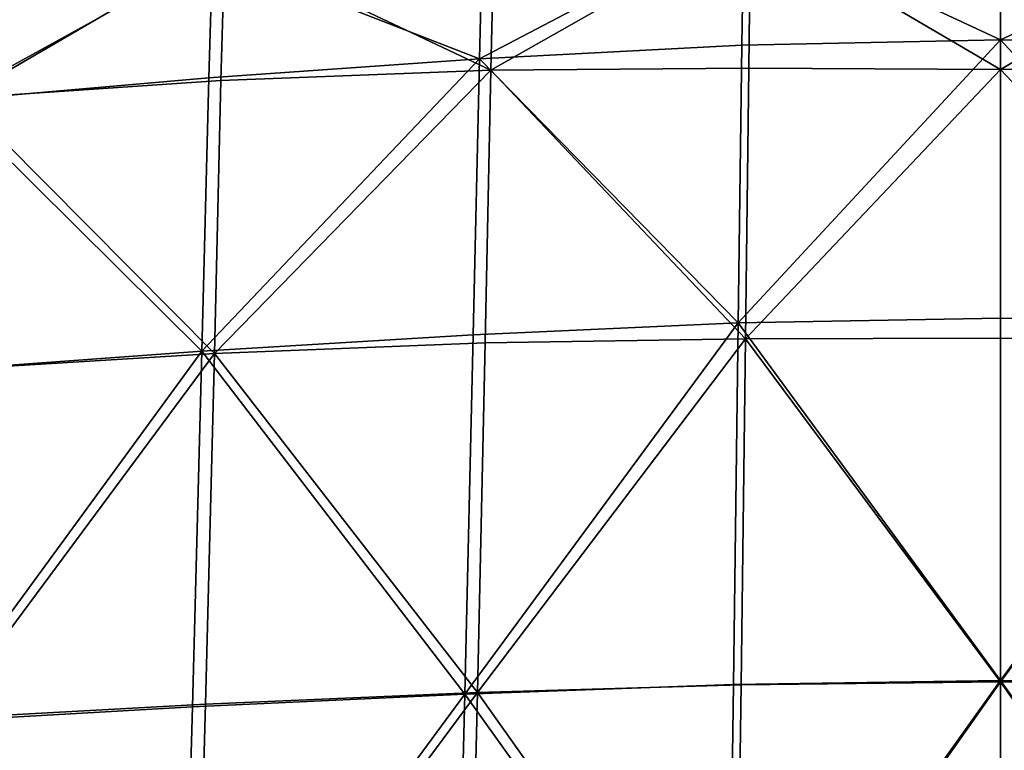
# Model space of a CAD drawing. Header units: millimetres. Extents: x -312 to 313, y -340 to 267.
# Tile 36 of 73: x -105 to 0, y 111 to 189. Entities that reach past the tile are written whole.
import ezdxf

# ---------------------------------------------------------------- set-up
doc = ezdxf.new("R2010")
doc.units = ezdxf.units.MM
doc.layers.add('Default', color=7, linetype='Continuous', true_color=0x000000)

msp = doc.modelspace()

# ---------------------------------------------------------------- linework, layer by layer
at = {"layer": 'Default', "color": 18, "true_color": 0x000000}
for points in [[(-27.903, 199.3, 391.353), (-0.5, 199.918, 390.71), (-0.5, 186.52, 391.172)], [(26.904, 199.3, 391.353), (-0.5, 186.52, 391.172), (-0.5, 199.918, 390.71)], [(-27.903, 199.3, 391.353), (-28.098, 185.932, 391.823), (-56.121, 184.472, 393.658)], [(-27.903, 199.3, 391.353), (-56.121, 184.472, 393.658), (-55.789, 197.753, 393.179)], [(-27.179, 198.999, 413.221), (-54.553, 198.289, 414.52), (-54.888, 183.278, 421.132)], [(-27.179, 198.999, 413.221), (-54.888, 183.278, 421.132), (-27.369, 183.479, 419.774)], [(-27.903, 199.3, 391.353), (-0.5, 186.52, 391.172), (-28.098, 185.932, 391.823)], [(-27.179, 198.999, 413.221), (-27.369, 183.479, 419.774), (-0.5, 183.347, 419.228)], [(-27.179, 198.999, 413.221), (-0.5, 183.347, 419.228), (-0.5, 199.138, 412.687)], [(26.904, 199.3, 391.353), (27.097, 185.932, 391.823), (-0.5, 186.52, 391.172)], [(26.179, 198.999, 413.221), (-0.5, 199.138, 412.687), (-0.5, 183.347, 419.228)], [(26.179, 198.999, 413.221), (-0.5, 183.347, 419.228), (26.368, 183.479, 419.774)], [(-84.636, 195.585, 396.083), (-55.789, 197.753, 393.179), (-56.121, 184.472, 393.658)], [(-83.317, 196.711, 416.285), (-54.888, 183.278, 421.132), (-54.553, 198.289, 414.52)], [(-83.317, 196.711, 416.285), (-111.051, 194.49, 418.557), (-111.489, 180.288, 425.285)], [(-83.317, 196.711, 416.285), (-111.489, 180.288, 425.285), (-83.711, 182.149, 423.018)], [(-83.317, 196.711, 416.285), (-83.711, 182.149, 423.018), (-54.888, 183.278, 421.132)], [(-84.636, 195.585, 396.083), (-84.994, 182.443, 396.557), (-112.777, 180.035, 400.22)], [(-84.636, 195.585, 396.083), (-112.777, 180.035, 400.22), (-112.404, 193.009, 399.752)], [(-84.636, 195.585, 396.083), (-56.121, 184.472, 393.658), (-84.994, 182.443, 396.557)], [(-28.484, 156.277, 392.832), (-28.098, 185.932, 391.823), (-0.5, 186.52, 391.172)], [(-28.484, 156.277, 392.832), (-0.5, 186.52, 391.172), (-0.5, 156.798, 392.165)], [(27.483, 156.277, 392.833), (-0.5, 156.798, 392.165), (-0.5, 186.52, 391.172)], [(27.483, 156.277, 392.833), (-0.5, 186.52, 391.172), (27.097, 185.932, 391.823)], [(-28.484, 156.277, 392.832), (-56.121, 184.472, 393.658), (-28.098, 185.932, 391.823)], [(-85.749, 153.267, 397.58), (-56.121, 184.472, 393.658), (-56.791, 155.003, 394.686)], [(-85.749, 153.267, 397.58), (-84.994, 182.443, 396.557), (-56.121, 184.472, 393.658)], [(-28.484, 156.277, 392.832), (-56.791, 155.003, 394.686), (-56.121, 184.472, 393.658)], [(-84.418, 152.999, 430.75), (-55.501, 154.152, 429.005), (-54.888, 183.278, 421.132)], [(-84.418, 152.999, 430.75), (-54.888, 183.278, 421.132), (-83.711, 182.149, 423.018)], [(-27.717, 154.592, 427.696), (-54.888, 183.278, 421.132), (-55.501, 154.152, 429.005)], [(-27.717, 154.592, 427.696), (-27.369, 183.479, 419.774), (-54.888, 183.278, 421.132)], [(-27.717, 154.592, 427.696), (-0.5, 183.347, 419.228), (-27.369, 183.479, 419.774)], [(-27.717, 154.592, 427.696), (-0.5, 154.633, 427.151), (-0.5, 183.347, 419.228)], [(26.717, 154.592, 427.696), (26.368, 183.479, 419.774), (-0.5, 183.347, 419.228)], [(26.717, 154.592, 427.696), (-0.5, 183.347, 419.228), (-0.5, 154.633, 427.151)], [(-85.749, 153.267, 397.58), (-112.777, 180.035, 400.22), (-84.994, 182.443, 396.557)], [(-84.418, 152.999, 430.75), (-83.711, 182.149, 423.018), (-111.489, 180.288, 425.285)], [(-85.749, 153.267, 397.58), (-113.595, 151.22, 401.233), (-112.777, 180.035, 400.22)], [(-84.418, 152.999, 430.75), (-111.489, 180.288, 425.285), (-112.272, 151.297, 432.756)], [(-28.484, 156.277, 392.832), (-0.5, 156.798, 392.165), (-0.5, 118.079, 393.496)], [(27.483, 156.277, 392.833), (-0.5, 118.079, 393.496), (-0.5, 156.798, 392.165)], [(-28.484, 156.277, 392.832), (-28.992, 117.645, 394.184), (-57.68, 116.614, 396.064)], [(-28.484, 156.277, 392.832), (-57.68, 116.614, 396.064), (-56.791, 155.003, 394.686)], [(-28.484, 156.277, 392.832), (-0.5, 118.079, 393.496), (-28.992, 117.645, 394.184)], [(27.483, 156.277, 392.833), (27.992, 117.645, 394.184), (-0.5, 118.079, 393.496)], [(-85.749, 153.267, 397.58), (-56.791, 155.003, 394.686), (-57.68, 116.614, 396.064)], [(-27.717, 154.592, 427.696), (-55.501, 154.152, 429.005), (-56.322, 116.799, 436.232)], [(-27.717, 154.592, 427.696), (-56.322, 116.799, 436.232), (-28.186, 117.632, 435.032)], [(-27.717, 154.592, 427.696), (-28.186, 117.632, 435.032), (-0.5, 117.946, 434.506)], [(-27.717, 154.592, 427.696), (-0.5, 117.946, 434.506), (-0.5, 154.633, 427.151)], [(26.717, 154.592, 427.696), (-0.5, 154.633, 427.151), (-0.5, 117.946, 434.506)], [(26.717, 154.592, 427.696), (-0.5, 117.946, 434.506), (27.186, 117.632, 435.032)], [(-84.418, 152.999, 430.75), (-56.322, 116.799, 436.232), (-55.501, 154.152, 429.005)], [(-85.749, 153.267, 397.58), (-86.759, 115.257, 398.95), (-114.697, 113.679, 402.593)], [(-85.749, 153.267, 397.58), (-114.697, 113.679, 402.593), (-113.595, 151.22, 401.233)], [(-84.418, 152.999, 430.75), (-112.272, 151.297, 432.756), (-113.312, 114.028, 439.405)], [(-84.418, 152.999, 430.75), (-113.312, 114.028, 439.405), (-85.36, 115.556, 437.733)], [(-85.749, 153.267, 397.58), (-57.68, 116.614, 396.064), (-86.759, 115.257, 398.95)], [(-84.418, 152.999, 430.75), (-85.36, 115.556, 437.733), (-56.322, 116.799, 436.232)], [(-29.556, 77.348, 395.683), (-28.992, 117.645, 394.184), (-0.5, 118.079, 393.496)], [(-29.556, 77.348, 395.683), (-0.5, 118.079, 393.496), (-0.5, 77.687, 394.97)], [(-28.736, 77.892, 439.827), (-0.5, 78.232, 439.343), (-0.5, 117.946, 434.506)], [(-28.736, 77.892, 439.827), (-0.5, 117.946, 434.506), (-28.186, 117.632, 435.032)], [(28.556, 77.348, 395.683), (-0.5, 77.687, 394.97), (-0.5, 118.079, 393.496)], [(28.556, 77.348, 395.683), (-0.5, 118.079, 393.496), (27.992, 117.645, 394.184)], [(27.736, 77.892, 439.827), (27.186, 117.632, 435.032), (-0.5, 117.946, 434.506)], [(27.736, 77.892, 439.827), (-0.5, 117.946, 434.506), (-0.5, 78.232, 439.343)], [(-86.456, 76.114, 442.223), (-56.322, 116.799, 436.232), (-85.36, 115.556, 437.733)], [(-86.456, 76.114, 442.223), (-57.285, 77.108, 440.909), (-56.322, 116.799, 436.232)], [(-29.556, 77.348, 395.683), (-57.68, 116.614, 396.064), (-28.992, 117.645, 394.184)], [(-28.736, 77.892, 439.827), (-56.322, 116.799, 436.232), (-57.285, 77.108, 440.909)], [(-28.736, 77.892, 439.827), (-28.186, 117.632, 435.032), (-56.322, 116.799, 436.232)], [(-87.878, 75.613, 400.473), (-57.68, 116.614, 396.064), (-58.664, 76.575, 397.592)], [(-87.878, 75.613, 400.473), (-86.759, 115.257, 398.95), (-57.68, 116.614, 396.064)], [(-29.556, 77.348, 395.683), (-58.664, 76.575, 397.592), (-57.68, 116.614, 396.064)], [(-87.878, 75.613, 400.473), (-114.697, 113.679, 402.593), (-86.759, 115.257, 398.95)], [(-86.456, 76.114, 442.223), (-85.36, 115.556, 437.733), (-113.312, 114.028, 439.405)], [(-87.878, 75.613, 400.473), (-115.921, 74.528, 404.102), (-114.697, 113.679, 402.593)], [(-86.456, 76.114, 442.223), (-113.312, 114.028, 439.405), (-114.514, 74.993, 443.669)]]:
    msp.add_3dface(points, dxfattribs=at)

doc.saveas('drawing.dxf')
